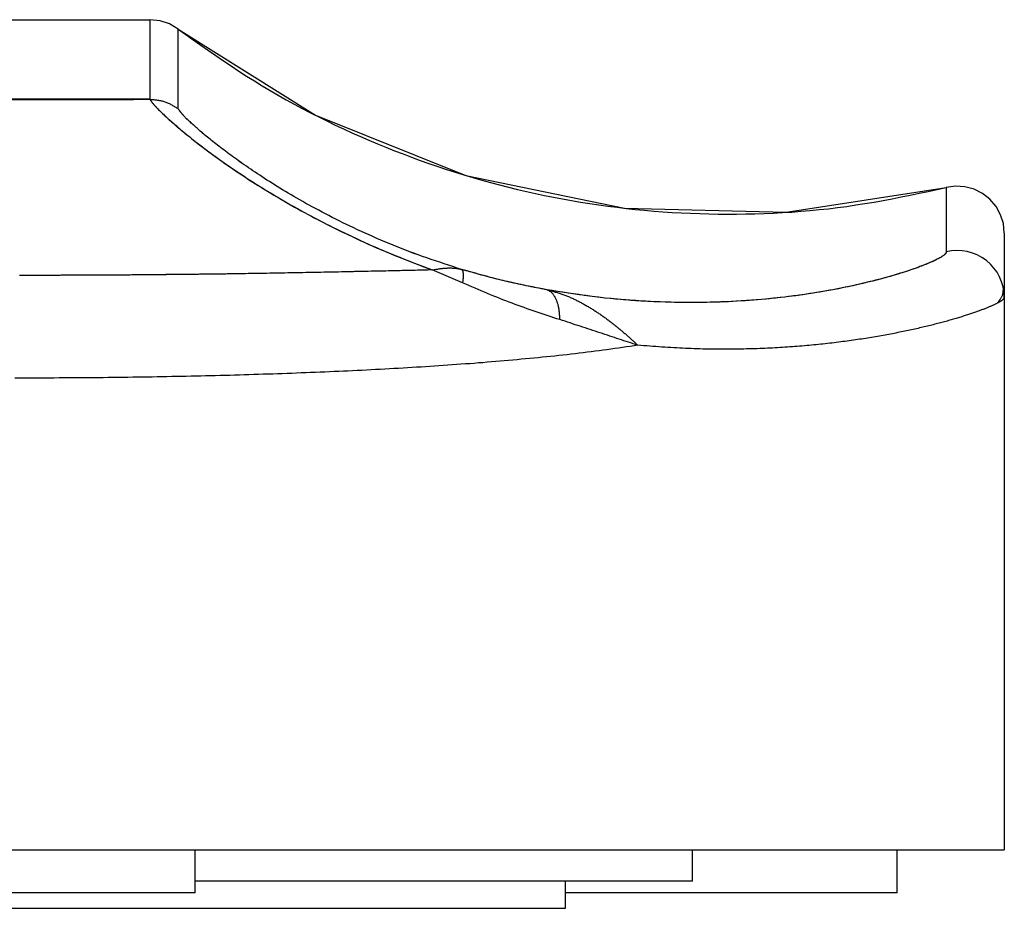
# Model space of a CAD drawing. Extents: x 684 to 3968, y 174 to 2887.
# Tile 3 of 4: x 709 to 735, y 885 to 908. Entities that reach past the tile are written whole.
import ezdxf

# ---------------------------------------------------------------- set-up
doc = ezdxf.new("R2010")
doc.units = 0
doc.layers.add('BODY', color=3, linetype='CONTINUOUS')

msp = doc.modelspace()

# ---------------------------------------------------------------- linework, layer by layer
at = {"layer": 'BODY', "linetype": 'CONTINUOUS'}
for p, q in [((705.915, 908.124), (712.597, 908.124)), ((712.597, 908.124), (712.597, 906.081)), ((713.322, 905.838), (713.322, 907.88)), ((712.597, 906.081), (705.915, 906.081)), ((733.019, 903.816), (733.019, 902.164)), ((734.506, 902.651), (734.506, 901)), ((720.613, 901.369), (719.831, 901.703)), ((734.506, 901), (734.506, 886.824)), ((684.006, 886.824), (734.506, 886.824)), ((713.756, 885.724), (713.756, 886.824)), ((726.506, 886.024), (726.506, 886.824)), ((731.756, 885.724), (731.756, 886.824)), ((726.506, 886.024), (713.756, 886.024)), ((723.256, 885.324), (723.256, 886.024)), ((713.756, 885.724), (704.756, 885.724)), ((731.756, 885.724), (723.256, 885.724)), ((695.256, 885.324), (723.256, 885.324))]:
    msp.add_line(p, q, dxfattribs=at)
for points in [[(713.322, 907.88), (713.1, 908.014), (712.855, 908.096), (712.597, 908.124)], [(713.322, 907.88), (716.841, 905.674), (720.696, 904.127), (724.763, 903.288), (728.914, 903.183), (733.019, 903.816)], [(713.322, 907.88), (713.515, 907.744), (713.708, 907.607), (713.902, 907.471), (714.095, 907.336), (714.29, 907.202), (714.485, 907.069), (714.681, 906.937), (714.878, 906.807), (715.076, 906.679), (715.276, 906.552), (715.476, 906.428), (715.679, 906.307), (715.883, 906.188), (716.088, 906.071), (716.295, 905.957), (716.503, 905.846), (716.713, 905.736), (716.924, 905.629), (717.136, 905.525), (717.349, 905.422), (717.563, 905.322), (717.778, 905.223), (717.994, 905.127), (718.211, 905.033), (718.428, 904.941), (718.647, 904.851), (718.866, 904.763), (719.087, 904.678), (719.308, 904.594), (719.529, 904.513), (719.752, 904.434), (719.975, 904.357), (720.2, 904.283), (720.425, 904.211), (720.65, 904.141), (720.877, 904.073), (721.104, 904.008), (721.332, 903.945), (721.56, 903.885), (721.789, 903.827), (722.019, 903.771), (722.249, 903.717), (722.48, 903.666), (722.711, 903.617), (722.942, 903.57), (723.174, 903.526), (723.407, 903.484), (723.64, 903.445), (723.873, 903.408), (724.107, 903.373), (724.341, 903.341), (724.575, 903.31), (724.81, 903.283), (725.044, 903.257), (725.28, 903.234), (725.515, 903.214), (725.75, 903.196), (725.986, 903.18), (726.222, 903.167), (726.458, 903.156), (726.694, 903.148), (726.93, 903.142), (727.166, 903.138), (727.402, 903.136), (727.639, 903.137), (727.875, 903.14), (728.111, 903.145), (728.348, 903.153), (728.584, 903.162), (728.82, 903.175), (729.056, 903.189), (729.292, 903.207), (729.527, 903.227), (729.762, 903.25), (729.997, 903.275), (730.232, 903.304), (730.466, 903.335), (730.699, 903.37), (730.932, 903.407), (731.165, 903.446), (731.397, 903.488), (731.63, 903.531), (731.861, 903.576), (732.093, 903.623), (732.325, 903.67), (732.556, 903.719), (732.787, 903.767), (733.019, 903.816)], [(713.322, 907.88), (713.515, 907.744), (713.708, 907.607), (713.902, 907.471), (714.095, 907.336), (714.29, 907.202), (714.485, 907.069), (714.681, 906.937), (714.878, 906.807), (715.076, 906.679), (715.276, 906.552), (715.476, 906.428), (715.679, 906.307), (715.883, 906.188), (716.088, 906.071), (716.295, 905.957), (716.503, 905.846), (716.713, 905.736), (716.924, 905.629), (717.136, 905.525), (717.349, 905.422), (717.563, 905.322), (717.778, 905.223), (717.994, 905.127), (718.211, 905.033), (718.428, 904.941), (718.647, 904.851), (718.866, 904.763), (719.087, 904.678), (719.308, 904.594), (719.529, 904.513), (719.752, 904.434), (719.975, 904.357), (720.2, 904.283), (720.425, 904.211), (720.65, 904.141), (720.877, 904.073), (721.104, 904.008), (721.332, 903.945), (721.56, 903.885), (721.789, 903.827), (722.019, 903.771), (722.249, 903.717), (722.48, 903.666), (722.711, 903.617), (722.942, 903.57), (723.174, 903.526), (723.407, 903.484), (723.64, 903.445), (723.873, 903.408), (724.107, 903.373), (724.341, 903.341), (724.575, 903.31), (724.81, 903.283), (725.044, 903.257), (725.28, 903.234), (725.515, 903.214), (725.75, 903.196), (725.986, 903.18), (726.222, 903.167), (726.458, 903.156), (726.694, 903.148), (726.93, 903.142), (727.166, 903.138), (727.402, 903.136), (727.639, 903.137), (727.875, 903.14), (728.111, 903.145), (728.348, 903.153), (728.584, 903.162), (728.82, 903.175), (729.056, 903.189), (729.292, 903.207), (729.527, 903.227), (729.762, 903.25), (729.997, 903.275), (730.232, 903.304), (730.466, 903.335), (730.699, 903.37), (730.932, 903.407), (731.165, 903.446), (731.397, 903.488), (731.63, 903.531), (731.861, 903.576), (732.093, 903.623), (732.325, 903.67), (732.556, 903.719), (732.787, 903.767), (733.019, 903.816)], [(709.047, 906.08), (709.256, 906.08), (709.465, 906.08), (709.674, 906.08), (709.883, 906.08), (710.091, 906.08), (710.3, 906.08), (710.509, 906.08), (710.718, 906.08), (710.927, 906.08), (711.135, 906.08), (711.344, 906.08), (711.553, 906.08), (711.762, 906.08), (711.971, 906.08), (712.179, 906.08), (712.388, 906.081), (712.597, 906.081)], [(712.597, 906.081), (712.603, 906.071), (712.61, 906.061), (712.617, 906.051), (712.623, 906.041), (712.631, 906.031), (712.638, 906.02), (712.646, 906.009), (712.655, 905.997), (712.664, 905.985), (712.674, 905.973), (712.685, 905.96), (712.697, 905.946), (712.709, 905.931), (712.723, 905.916), (712.738, 905.9), (712.753, 905.883), (712.77, 905.866), (712.787, 905.848), (712.806, 905.829), (712.825, 905.81), (712.845, 905.79), (712.866, 905.769), (712.888, 905.748), (712.911, 905.726), (712.935, 905.703), (712.959, 905.68), (712.984, 905.657), (713.01, 905.633), (713.037, 905.608), (713.064, 905.583), (713.093, 905.557), (713.122, 905.531), (713.152, 905.504), (713.183, 905.477), (713.215, 905.449), (713.248, 905.421), (713.282, 905.392), (713.316, 905.362), (713.352, 905.332), (713.388, 905.301), (713.426, 905.27), (713.464, 905.238), (713.503, 905.206), (713.543, 905.173), (713.584, 905.14), (713.626, 905.106), (713.67, 905.071), (713.714, 905.037), (713.759, 905.001), (713.805, 904.965), (713.852, 904.929), (713.9, 904.892), (713.949, 904.854), (713.999, 904.816), (714.05, 904.778), (714.102, 904.739), (714.156, 904.699), (714.21, 904.659), (714.265, 904.619), (714.322, 904.578), (714.38, 904.537), (714.438, 904.495), (714.498, 904.453), (714.559, 904.41), (714.621, 904.367), (714.685, 904.323), (714.749, 904.279), (714.815, 904.235), (714.881, 904.19), (714.949, 904.145), (715.018, 904.099), (715.089, 904.053), (715.16, 904.007), (715.233, 903.96), (715.307, 903.913), (715.382, 903.866), (715.458, 903.818), (715.535, 903.77), (715.614, 903.722), (715.694, 903.674), (715.775, 903.625), (715.858, 903.576), (715.942, 903.526), (716.026, 903.477), (716.113, 903.427), (716.2, 903.377), (716.289, 903.327), (716.379, 903.277), (716.47, 903.226), (716.562, 903.176), (716.656, 903.125), (716.751, 903.075), (716.847, 903.024), (716.945, 902.973), (717.043, 902.922), (717.143, 902.871), (717.244, 902.82), (717.346, 902.769), (717.449, 902.718), (717.553, 902.668), (717.659, 902.617), (717.765, 902.566), (717.873, 902.515), (717.981, 902.465), (718.091, 902.415), (718.202, 902.365), (718.313, 902.316), (718.426, 902.266), (718.539, 902.218), (718.654, 902.169), (718.769, 902.122), (718.885, 902.074), (719.002, 902.027), (719.119, 901.98), (719.237, 901.934), (719.356, 901.887), (719.474, 901.841), (719.593, 901.795), (719.712, 901.749), (719.831, 901.703)], [(712.597, 906.081), (712.603, 906.072), (712.608, 906.063), (712.614, 906.054), (712.62, 906.045), (712.626, 906.035), (712.633, 906.026), (712.64, 906.016), (712.648, 906.005), (712.656, 905.994), (712.665, 905.983), (712.675, 905.97), (712.686, 905.958), (712.698, 905.944), (712.71, 905.93), (712.724, 905.915), (712.738, 905.9), (712.753, 905.884), (712.768, 905.868), (712.785, 905.851), (712.802, 905.833), (712.82, 905.815), (712.839, 905.796), (712.858, 905.777), (712.878, 905.758), (712.899, 905.738), (712.92, 905.717), (712.942, 905.696), (712.965, 905.674), (712.989, 905.652), (713.013, 905.63), (713.038, 905.607), (713.064, 905.583), (713.09, 905.559), (713.118, 905.535), (713.146, 905.51), (713.175, 905.484), (713.205, 905.458), (713.235, 905.432), (713.266, 905.405), (713.298, 905.377), (713.331, 905.349), (713.365, 905.321), (713.4, 905.292), (713.435, 905.262), (713.471, 905.232), (713.508, 905.202), (713.546, 905.171), (713.584, 905.14), (713.624, 905.108), (713.664, 905.076), (713.705, 905.043), (713.747, 905.01), (713.79, 904.977), (713.834, 904.943), (713.879, 904.908), (713.924, 904.873), (713.971, 904.838), (714.018, 904.802), (714.066, 904.766), (714.115, 904.729), (714.166, 904.692), (714.217, 904.655), (714.269, 904.617), (714.322, 904.578), (714.376, 904.54), (714.431, 904.5), (714.487, 904.461), (714.544, 904.421), (714.601, 904.381), (714.66, 904.34), (714.72, 904.299), (714.781, 904.257), (714.843, 904.216), (714.906, 904.174), (714.97, 904.131), (715.035, 904.088), (715.101, 904.045), (715.169, 904.002), (715.237, 903.958), (715.306, 903.914), (715.376, 903.869), (715.448, 903.825), (715.52, 903.78), (715.594, 903.735), (715.669, 903.689), (715.744, 903.644), (715.821, 903.598), (715.899, 903.551), (715.978, 903.505), (716.058, 903.459), (716.14, 903.412), (716.222, 903.365), (716.305, 903.318), (716.39, 903.271), (716.475, 903.223), (716.562, 903.176), (716.65, 903.129), (716.739, 903.081), (716.829, 903.034), (716.92, 902.986), (717.012, 902.938), (717.105, 902.89), (717.199, 902.843), (717.295, 902.795), (717.391, 902.747), (717.488, 902.699), (717.586, 902.652), (717.685, 902.604), (717.785, 902.557), (717.886, 902.509), (717.988, 902.462), (718.091, 902.415), (718.195, 902.368), (718.299, 902.322), (718.405, 902.276), (718.511, 902.23), (718.618, 902.184), (718.726, 902.139), (718.834, 902.095), (718.943, 902.051), (719.053, 902.006), (719.163, 901.963), (719.274, 901.919), (719.385, 901.876), (719.496, 901.833), (719.608, 901.789), (719.72, 901.746), (719.831, 901.703)], [(712.597, 906.081), (712.622, 906.079), (712.646, 906.077), (712.671, 906.075), (712.695, 906.073), (712.719, 906.07), (712.744, 906.068), (712.768, 906.065), (712.792, 906.061), (712.816, 906.058), (712.84, 906.054), (712.863, 906.049), (712.887, 906.044), (712.91, 906.039), (712.933, 906.033), (712.956, 906.026), (712.979, 906.018), (713.001, 906.01), (713.024, 906.001), (713.046, 905.992), (713.068, 905.982), (713.089, 905.972), (713.111, 905.961), (713.132, 905.95), (713.154, 905.938), (713.175, 905.926), (713.196, 905.914), (713.217, 905.902), (713.238, 905.889), (713.259, 905.876), (713.28, 905.864), (713.301, 905.851), (713.322, 905.838)], [(720.589, 901.717), (720.477, 901.753), (720.365, 901.789), (720.253, 901.825), (720.142, 901.862), (720.03, 901.899), (719.919, 901.936), (719.808, 901.973), (719.697, 902.011), (719.587, 902.05), (719.477, 902.089), (719.368, 902.129), (719.26, 902.17), (719.152, 902.211), (719.045, 902.253), (718.938, 902.296), (718.833, 902.338), (718.728, 902.381), (718.623, 902.425), (718.52, 902.468), (718.418, 902.512), (718.316, 902.557), (718.216, 902.601), (718.116, 902.646), (718.018, 902.69), (717.921, 902.735), (717.824, 902.78), (717.729, 902.826), (717.635, 902.871), (717.542, 902.916), (717.45, 902.961), (717.36, 903.007), (717.27, 903.052), (717.182, 903.097), (717.095, 903.143), (717.009, 903.188), (716.924, 903.233), (716.841, 903.278), (716.758, 903.323), (716.677, 903.367), (716.597, 903.412), (716.518, 903.456), (716.44, 903.5), (716.364, 903.544), (716.288, 903.588), (716.214, 903.631), (716.141, 903.675), (716.069, 903.717), (715.999, 903.76), (715.929, 903.803), (715.861, 903.845), (715.793, 903.887), (715.727, 903.928), (715.662, 903.969), (715.598, 904.01), (715.535, 904.051), (715.473, 904.091), (715.413, 904.131), (715.353, 904.17), (715.294, 904.209), (715.237, 904.248), (715.18, 904.286), (715.124, 904.324), (715.07, 904.362), (715.016, 904.399), (714.964, 904.436), (714.912, 904.472), (714.861, 904.508), (714.812, 904.544), (714.763, 904.579), (714.715, 904.614), (714.668, 904.648), (714.622, 904.682), (714.577, 904.716), (714.533, 904.749), (714.49, 904.782), (714.448, 904.814), (714.406, 904.846), (714.366, 904.877), (714.326, 904.908), (714.287, 904.938), (714.249, 904.968), (714.212, 904.997), (714.176, 905.026), (714.141, 905.055), (714.106, 905.083), (714.073, 905.111), (714.04, 905.138), (714.008, 905.164), (713.976, 905.19), (713.946, 905.216), (713.916, 905.242), (713.887, 905.266), (713.858, 905.291), (713.831, 905.315), (713.804, 905.338), (713.778, 905.361), (713.752, 905.384), (713.727, 905.406), (713.703, 905.428), (713.68, 905.449), (713.657, 905.47), (713.635, 905.491), (713.614, 905.51), (713.594, 905.53), (713.574, 905.548), (713.555, 905.567), (713.537, 905.584), (713.52, 905.601), (713.504, 905.618), (713.488, 905.634), (713.474, 905.649), (713.46, 905.664), (713.447, 905.677), (713.435, 905.691), (713.424, 905.704), (713.413, 905.716), (713.403, 905.728), (713.394, 905.739), (713.385, 905.75), (713.377, 905.761), (713.369, 905.771), (713.362, 905.781), (713.355, 905.791), (713.348, 905.8), (713.341, 905.81), (713.335, 905.819), (713.328, 905.828), (713.322, 905.838)], [(720.589, 901.717), (720.477, 901.753), (720.365, 901.789), (720.253, 901.826), (720.142, 901.862), (720.03, 901.899), (719.919, 901.936), (719.808, 901.974), (719.697, 902.012), (719.587, 902.05), (719.477, 902.09), (719.368, 902.13), (719.26, 902.17), (719.152, 902.211), (719.045, 902.253), (718.938, 902.296), (718.832, 902.338), (718.727, 902.381), (718.623, 902.425), (718.52, 902.469), (718.418, 902.512), (718.316, 902.557), (718.216, 902.601), (718.116, 902.646), (718.018, 902.69), (717.921, 902.735), (717.824, 902.78), (717.729, 902.826), (717.635, 902.871), (717.542, 902.916), (717.45, 902.961), (717.36, 903.007), (717.27, 903.052), (717.182, 903.097), (717.095, 903.143), (717.009, 903.188), (716.924, 903.233), (716.84, 903.278), (716.758, 903.323), (716.677, 903.367), (716.597, 903.412), (716.518, 903.456), (716.44, 903.5), (716.364, 903.544), (716.289, 903.588), (716.214, 903.631), (716.142, 903.674), (716.07, 903.717), (715.999, 903.76), (715.929, 903.802), (715.861, 903.844), (715.794, 903.886), (715.727, 903.928), (715.662, 903.969), (715.598, 904.01), (715.535, 904.051), (715.473, 904.091), (715.413, 904.131), (715.353, 904.17), (715.294, 904.209), (715.236, 904.248), (715.18, 904.286), (715.124, 904.324), (715.07, 904.362), (715.016, 904.399), (714.964, 904.436), (714.912, 904.473), (714.861, 904.509), (714.812, 904.544), (714.763, 904.579), (714.715, 904.614), (714.668, 904.648), (714.623, 904.682), (714.578, 904.716), (714.533, 904.749), (714.49, 904.781), (714.448, 904.814), (714.406, 904.845), (714.366, 904.877), (714.326, 904.908), (714.287, 904.938), (714.249, 904.968), (714.212, 904.997), (714.176, 905.026), (714.141, 905.055), (714.106, 905.083), (714.072, 905.111), (714.039, 905.138), (714.007, 905.165), (713.976, 905.191), (713.945, 905.217), (713.916, 905.242), (713.887, 905.267), (713.858, 905.291), (713.831, 905.315), (713.804, 905.338), (713.778, 905.361), (713.753, 905.384), (713.728, 905.406), (713.704, 905.428), (713.681, 905.449), (713.658, 905.47), (713.636, 905.49), (713.615, 905.51), (713.595, 905.529), (713.575, 905.548), (713.556, 905.566), (713.538, 905.584), (713.52, 905.601), (713.504, 905.618), (713.488, 905.634), (713.473, 905.649), (713.459, 905.664), (713.446, 905.679), (713.433, 905.692), (713.422, 905.705), (713.411, 905.718), (713.401, 905.73), (713.392, 905.741), (713.383, 905.752), (713.375, 905.762), (713.367, 905.773), (713.36, 905.783), (713.353, 905.792), (713.346, 905.801), (713.34, 905.811), (713.334, 905.82), (713.328, 905.829), (713.322, 905.838)], [(720.589, 901.717), (720.477, 901.753), (720.365, 901.789), (720.253, 901.826), (720.142, 901.862), (720.03, 901.899), (719.919, 901.936), (719.808, 901.974), (719.697, 902.012), (719.587, 902.05), (719.477, 902.09), (719.368, 902.13), (719.26, 902.17), (719.152, 902.211), (719.045, 902.253), (718.938, 902.296), (718.832, 902.338), (718.727, 902.381), (718.623, 902.425), (718.52, 902.469), (718.418, 902.512), (718.316, 902.557), (718.216, 902.601), (718.116, 902.646), (718.018, 902.69), (717.921, 902.735), (717.824, 902.78), (717.729, 902.826), (717.635, 902.871), (717.542, 902.916), (717.45, 902.961), (717.36, 903.007), (717.27, 903.052), (717.182, 903.097), (717.095, 903.143), (717.009, 903.188), (716.924, 903.233), (716.84, 903.278), (716.758, 903.323), (716.677, 903.367), (716.597, 903.412), (716.518, 903.456), (716.44, 903.5), (716.364, 903.544), (716.289, 903.588), (716.214, 903.631), (716.142, 903.674), (716.07, 903.717), (715.999, 903.76), (715.929, 903.802), (715.861, 903.844), (715.794, 903.886), (715.727, 903.928), (715.662, 903.969), (715.598, 904.01), (715.535, 904.051), (715.473, 904.091), (715.413, 904.131), (715.353, 904.17), (715.294, 904.209), (715.236, 904.248), (715.18, 904.286), (715.124, 904.324), (715.07, 904.362), (715.016, 904.399), (714.964, 904.436), (714.912, 904.473), (714.861, 904.509), (714.812, 904.544), (714.763, 904.579), (714.715, 904.614), (714.668, 904.648), (714.623, 904.682), (714.578, 904.716), (714.533, 904.749), (714.49, 904.781), (714.448, 904.814), (714.406, 904.845), (714.366, 904.877), (714.326, 904.908), (714.287, 904.938), (714.249, 904.968), (714.212, 904.997), (714.176, 905.026), (714.141, 905.055), (714.106, 905.083), (714.072, 905.111), (714.039, 905.138), (714.007, 905.165), (713.976, 905.191), (713.945, 905.217), (713.916, 905.242), (713.887, 905.267), (713.858, 905.291), (713.831, 905.315), (713.804, 905.338), (713.778, 905.361), (713.753, 905.384), (713.728, 905.406), (713.704, 905.428), (713.681, 905.449), (713.658, 905.47), (713.636, 905.49), (713.615, 905.51), (713.595, 905.529), (713.575, 905.548), (713.556, 905.566), (713.538, 905.584), (713.52, 905.601), (713.504, 905.618), (713.488, 905.634), (713.473, 905.649), (713.459, 905.664), (713.446, 905.679), (713.433, 905.692), (713.422, 905.705), (713.411, 905.718), (713.401, 905.73), (713.392, 905.741), (713.383, 905.752), (713.375, 905.762), (713.367, 905.773), (713.36, 905.783), (713.353, 905.792), (713.346, 905.801), (713.34, 905.811), (713.334, 905.82), (713.328, 905.829), (713.322, 905.838)], [(734.506, 902.651), (734.482, 902.891), (734.41, 903.121), (734.294, 903.333), (734.137, 903.517), (733.947, 903.666), (733.732, 903.773), (733.498, 903.836), (733.258, 903.85), (733.019, 903.816)], [(733.019, 902.164), (733.014, 902.155), (733.009, 902.145), (733.003, 902.136), (732.997, 902.127), (732.99, 902.117), (732.981, 902.107), (732.972, 902.097), (732.96, 902.086), (732.948, 902.075), (732.933, 902.064), (732.915, 902.052), (732.896, 902.039), (732.875, 902.026), (732.852, 902.013), (732.826, 901.999), (732.799, 901.985), (732.77, 901.97), (732.74, 901.955), (732.707, 901.94), (732.673, 901.924), (732.637, 901.908), (732.6, 901.892), (732.561, 901.875), (732.521, 901.858), (732.479, 901.841), (732.435, 901.824), (732.39, 901.806), (732.342, 901.788), (732.294, 901.77), (732.243, 901.752), (732.191, 901.733), (732.137, 901.715), (732.081, 901.696), (732.024, 901.676), (731.965, 901.657), (731.905, 901.638), (731.842, 901.618), (731.778, 901.598), (731.713, 901.578), (731.645, 901.558), (731.576, 901.538), (731.506, 901.518), (731.434, 901.498), (731.36, 901.478), (731.284, 901.458), (731.207, 901.438), (731.128, 901.418), (731.048, 901.398), (730.966, 901.378), (730.882, 901.358), (730.797, 901.338), (730.71, 901.318), (730.622, 901.299), (730.531, 901.279), (730.44, 901.26), (730.346, 901.241), (730.251, 901.222), (730.155, 901.204), (730.057, 901.185), (729.957, 901.167), (729.856, 901.15), (729.753, 901.132), (729.649, 901.115), (729.543, 901.099), (729.435, 901.082), (729.326, 901.066), (729.216, 901.051), (729.104, 901.036), (728.99, 901.021), (728.875, 901.007), (728.758, 900.994), (728.64, 900.981), (728.52, 900.968), (728.398, 900.957), (728.276, 900.945), (728.151, 900.935), (728.025, 900.925), (727.898, 900.916), (727.769, 900.907), (727.639, 900.899), (727.507, 900.892), (727.374, 900.886), (727.24, 900.881), (727.104, 900.876), (726.966, 900.873), (726.827, 900.87), (726.687, 900.868), (726.546, 900.867), (726.402, 900.867), (726.258, 900.868), (726.112, 900.871), (725.965, 900.874), (725.817, 900.878), (725.667, 900.883), (725.516, 900.889), (725.364, 900.897), (725.211, 900.905), (725.056, 900.915), (724.901, 900.926), (724.744, 900.938), (724.586, 900.951), (724.426, 900.967), (724.265, 900.983), (724.103, 901.002), (723.939, 901.022), (723.775, 901.044), (723.609, 901.067), (723.443, 901.091), (723.275, 901.116), (723.108, 901.142), (722.94, 901.169), (722.772, 901.195)], [(733.019, 902.164), (733.017, 902.157), (733.015, 902.15), (733.012, 902.143), (733.009, 902.135), (733.004, 902.128), (732.998, 902.12), (732.99, 902.111), (732.982, 902.103), (732.971, 902.094), (732.96, 902.084), (732.948, 902.075), (732.934, 902.065), (732.92, 902.055), (732.904, 902.045), (732.887, 902.034), (732.869, 902.023), (732.849, 902.012), (732.829, 902.001), (732.807, 901.989), (732.784, 901.978), (732.76, 901.965), (732.735, 901.953), (732.709, 901.941), (732.681, 901.928), (732.653, 901.915), (732.623, 901.902), (732.592, 901.888), (732.56, 901.874), (732.527, 901.861), (732.492, 901.847), (732.457, 901.832), (732.42, 901.818), (732.382, 901.803), (732.343, 901.789), (732.303, 901.774), (732.262, 901.759), (732.219, 901.743), (732.176, 901.728), (732.131, 901.712), (732.085, 901.697), (732.038, 901.681), (731.99, 901.665), (731.941, 901.649), (731.89, 901.633), (731.839, 901.617), (731.786, 901.601), (731.732, 901.584), (731.678, 901.568), (731.622, 901.551), (731.564, 901.535), (731.506, 901.518), (731.447, 901.502), (731.386, 901.485), (731.325, 901.469), (731.262, 901.452), (731.198, 901.436), (731.133, 901.419), (731.067, 901.403), (731, 901.386), (730.932, 901.37), (730.863, 901.353), (730.792, 901.337), (730.721, 901.321), (730.648, 901.305), (730.574, 901.289), (730.5, 901.273), (730.424, 901.257), (730.347, 901.241), (730.269, 901.226), (730.19, 901.21), (730.109, 901.195), (730.028, 901.18), (729.946, 901.165), (729.862, 901.151), (729.778, 901.136), (729.692, 901.122), (729.606, 901.108), (729.518, 901.095), (729.429, 901.081), (729.34, 901.068), (729.249, 901.055), (729.157, 901.043), (729.064, 901.031), (728.97, 901.019), (728.875, 901.007), (728.779, 900.996), (728.682, 900.985), (728.584, 900.975), (728.485, 900.965), (728.384, 900.955), (728.283, 900.946), (728.181, 900.937), (728.078, 900.929), (727.974, 900.921), (727.868, 900.914), (727.762, 900.907), (727.655, 900.9), (727.547, 900.894), (727.437, 900.889), (727.327, 900.884), (727.216, 900.88), (727.104, 900.876), (726.991, 900.873), (726.877, 900.871), (726.762, 900.869), (726.646, 900.868), (726.529, 900.867), (726.411, 900.868), (726.292, 900.868), (726.173, 900.87), (726.052, 900.872), (725.931, 900.875), (725.808, 900.878), (725.685, 900.882), (725.561, 900.887), (725.437, 900.893), (725.311, 900.899), (725.184, 900.906), (725.057, 900.914), (724.929, 900.923), (724.8, 900.933), (724.67, 900.944), (724.539, 900.956), (724.407, 900.969), (724.274, 900.983), (724.141, 900.998), (724.006, 901.015), (723.871, 901.032), (723.735, 901.051), (723.599, 901.07), (723.462, 901.09), (723.324, 901.11), (723.186, 901.131), (723.048, 901.152), (722.91, 901.174), (722.772, 901.195)], [(733.019, 902.164), (733.017, 902.157), (733.015, 902.15), (733.012, 902.143), (733.009, 902.135), (733.004, 902.128), (732.998, 902.12), (732.99, 902.111), (732.982, 902.103), (732.971, 902.094), (732.96, 902.084), (732.948, 902.075), (732.934, 902.065), (732.92, 902.055), (732.904, 902.045), (732.887, 902.034), (732.869, 902.023), (732.849, 902.012), (732.829, 902.001), (732.807, 901.989), (732.784, 901.978), (732.76, 901.965), (732.735, 901.953), (732.709, 901.941), (732.681, 901.928), (732.653, 901.915), (732.623, 901.902), (732.592, 901.888), (732.56, 901.874), (732.527, 901.861), (732.492, 901.847), (732.457, 901.832), (732.42, 901.818), (732.382, 901.803), (732.343, 901.789), (732.303, 901.774), (732.262, 901.759), (732.219, 901.743), (732.176, 901.728), (732.131, 901.712), (732.085, 901.697), (732.038, 901.681), (731.99, 901.665), (731.941, 901.649), (731.89, 901.633), (731.839, 901.617), (731.786, 901.601), (731.732, 901.584), (731.678, 901.568), (731.622, 901.551), (731.564, 901.535), (731.506, 901.518), (731.447, 901.502), (731.386, 901.485), (731.325, 901.469), (731.262, 901.452), (731.198, 901.436), (731.133, 901.419), (731.067, 901.403), (731, 901.386), (730.932, 901.37), (730.863, 901.353), (730.792, 901.337), (730.721, 901.321), (730.648, 901.305), (730.574, 901.289), (730.5, 901.273), (730.424, 901.257), (730.347, 901.241), (730.269, 901.226), (730.19, 901.21), (730.109, 901.195), (730.028, 901.18), (729.946, 901.165), (729.862, 901.151), (729.778, 901.136), (729.692, 901.122), (729.606, 901.108), (729.518, 901.095), (729.429, 901.081), (729.34, 901.068), (729.249, 901.055), (729.157, 901.043), (729.064, 901.031), (728.97, 901.019), (728.875, 901.007), (728.779, 900.996), (728.682, 900.985), (728.584, 900.975), (728.485, 900.965), (728.384, 900.955), (728.283, 900.946), (728.181, 900.937), (728.078, 900.929), (727.974, 900.921), (727.868, 900.914), (727.762, 900.907), (727.655, 900.9), (727.547, 900.894), (727.437, 900.889), (727.327, 900.884), (727.216, 900.88), (727.104, 900.876), (726.991, 900.873), (726.877, 900.871), (726.762, 900.869), (726.646, 900.868), (726.529, 900.867), (726.411, 900.868), (726.292, 900.868), (726.173, 900.87), (726.052, 900.872), (725.931, 900.875), (725.808, 900.878), (725.685, 900.882), (725.561, 900.887), (725.437, 900.893), (725.311, 900.899), (725.184, 900.906), (725.057, 900.914), (724.929, 900.923), (724.8, 900.933), (724.67, 900.944), (724.539, 900.956), (724.407, 900.969), (724.274, 900.983), (724.141, 900.998), (724.006, 901.015), (723.871, 901.032), (723.735, 901.051), (723.599, 901.07), (723.462, 901.09), (723.324, 901.11), (723.186, 901.131), (723.048, 901.152), (722.91, 901.174), (722.772, 901.195)], [(719.831, 901.703), (719.722, 901.701), (719.613, 901.698), (719.504, 901.696), (719.395, 901.693), (719.285, 901.691), (719.175, 901.688), (719.065, 901.686), (718.955, 901.683), (718.845, 901.681), (718.734, 901.678), (718.624, 901.676), (718.513, 901.673), (718.402, 901.671), (718.29, 901.668), (718.179, 901.666), (718.068, 901.663), (717.956, 901.661), (717.844, 901.659), (717.732, 901.656), (717.62, 901.654), (717.508, 901.652), (717.395, 901.649), (717.282, 901.647), (717.17, 901.645), (717.057, 901.642), (716.944, 901.64), (716.83, 901.638), (716.717, 901.636), (716.604, 901.634), (716.49, 901.632), (716.376, 901.629), (716.262, 901.627), (716.148, 901.625), (716.034, 901.623), (715.92, 901.621), (715.805, 901.619), (715.691, 901.617), (715.576, 901.615), (715.461, 901.613), (715.346, 901.612), (715.231, 901.61), (715.116, 901.608), (715.001, 901.606), (714.885, 901.604), (714.77, 901.603), (714.654, 901.601), (714.539, 901.599), (714.423, 901.598), (714.307, 901.596), (714.191, 901.595), (714.075, 901.593), (713.958, 901.592), (713.842, 901.59), (713.725, 901.589), (713.609, 901.588), (713.492, 901.586), (713.376, 901.585), (713.259, 901.584), (713.142, 901.583), (713.025, 901.581), (712.908, 901.58), (712.791, 901.579), (712.674, 901.578), (712.556, 901.577), (712.439, 901.576), (712.322, 901.575), (712.204, 901.574), (712.087, 901.573), (711.969, 901.573), (711.852, 901.572), (711.734, 901.571), (711.616, 901.57), (711.498, 901.57), (711.381, 901.569), (711.263, 901.568), (711.145, 901.568), (711.027, 901.567), (710.909, 901.567), (710.791, 901.566), (710.673, 901.566), (710.555, 901.565), (710.437, 901.565), (710.319, 901.565), (710.201, 901.564), (710.082, 901.564), (709.964, 901.564), (709.846, 901.564), (709.728, 901.563), (709.61, 901.563), (709.492, 901.563), (709.373, 901.563), (709.255, 901.563)], [(719.831, 901.703), (719.758, 901.702), (719.684, 901.7), (719.61, 901.698), (719.536, 901.696), (719.462, 901.695), (719.388, 901.693), (719.314, 901.691), (719.24, 901.69), (719.166, 901.688), (719.091, 901.686), (719.017, 901.684), (718.942, 901.683), (718.868, 901.681), (718.793, 901.679), (718.718, 901.678), (718.643, 901.676), (718.568, 901.674), (718.493, 901.673), (718.418, 901.671), (718.343, 901.669), (718.268, 901.668), (718.192, 901.666), (718.117, 901.664), (718.041, 901.663), (717.966, 901.661), (717.89, 901.66), (717.814, 901.658), (717.739, 901.656), (717.663, 901.655), (717.587, 901.653), (717.511, 901.652), (717.435, 901.65), (717.359, 901.648), (717.282, 901.647), (717.206, 901.645), (717.13, 901.644), (717.053, 901.642), (716.977, 901.641), (716.9, 901.639), (716.824, 901.638), (716.747, 901.636), (716.67, 901.635), (716.593, 901.634), (716.516, 901.632), (716.44, 901.631), (716.363, 901.629), (716.285, 901.628), (716.208, 901.626), (716.131, 901.625), (716.054, 901.624), (715.977, 901.622), (715.899, 901.621), (715.822, 901.62), (715.744, 901.618), (715.667, 901.617), (715.589, 901.616), (715.511, 901.615), (715.434, 901.613), (715.356, 901.612), (715.278, 901.611), (715.2, 901.61), (715.122, 901.608), (715.044, 901.607), (714.966, 901.606), (714.888, 901.605), (714.81, 901.604), (714.732, 901.603), (714.654, 901.602), (714.575, 901.6), (714.497, 901.599), (714.419, 901.598), (714.34, 901.597), (714.262, 901.596), (714.183, 901.595), (714.105, 901.594), (714.026, 901.593), (713.947, 901.592), (713.869, 901.591), (713.79, 901.59), (713.711, 901.589), (713.632, 901.588), (713.554, 901.587), (713.475, 901.587), (713.396, 901.586), (713.317, 901.585), (713.238, 901.584), (713.159, 901.583), (713.08, 901.582), (713.001, 901.582), (712.921, 901.581), (712.842, 901.58), (712.763, 901.579), (712.684, 901.579), (712.604, 901.578), (712.525, 901.577), (712.446, 901.576), (712.366, 901.576), (712.287, 901.575), (712.208, 901.574), (712.128, 901.574), (712.049, 901.573), (711.969, 901.573), (711.89, 901.572), (711.81, 901.572), (711.73, 901.571), (711.651, 901.571), (711.571, 901.57), (711.491, 901.57), (711.412, 901.569), (711.332, 901.569), (711.252, 901.568), (711.173, 901.568), (711.093, 901.567), (711.013, 901.567), (710.933, 901.567), (710.854, 901.566), (710.774, 901.566), (710.694, 901.566), (710.614, 901.565), (710.534, 901.565), (710.454, 901.565), (710.375, 901.565), (710.295, 901.564), (710.215, 901.564), (710.135, 901.564), (710.055, 901.564), (709.975, 901.564), (709.895, 901.564), (709.815, 901.563), (709.735, 901.563), (709.655, 901.563), (709.576, 901.563), (709.496, 901.563), (709.416, 901.563), (709.336, 901.563), (709.256, 901.563)], [(719.831, 901.703), (719.852, 901.707), (719.873, 901.71), (719.894, 901.714), (719.915, 901.717), (719.936, 901.721), (719.957, 901.724), (719.977, 901.727), (719.998, 901.73), (720.019, 901.733), (720.039, 901.736), (720.059, 901.739), (720.08, 901.741), (720.1, 901.744), (720.12, 901.746), (720.14, 901.748), (720.16, 901.75), (720.18, 901.751), (720.199, 901.752), (720.219, 901.753), (720.238, 901.754), (720.257, 901.755), (720.276, 901.755), (720.294, 901.755), (720.313, 901.755), (720.331, 901.754), (720.35, 901.753), (720.368, 901.752), (720.386, 901.751), (720.403, 901.749), (720.421, 901.748), (720.438, 901.746), (720.456, 901.743), (720.473, 901.74), (720.49, 901.738), (720.506, 901.734), (720.523, 901.731), (720.54, 901.728), (720.556, 901.724), (720.573, 901.721), (720.589, 901.717)], [(722.772, 901.195), (722.706, 901.208), (722.64, 901.221), (722.575, 901.233), (722.509, 901.246), (722.443, 901.259), (722.377, 901.273), (722.311, 901.286), (722.245, 901.299), (722.179, 901.313), (722.113, 901.327), (722.046, 901.341), (721.979, 901.356), (721.912, 901.37), (721.845, 901.386), (721.777, 901.401), (721.709, 901.417), (721.641, 901.433), (721.572, 901.45), (721.503, 901.467), (721.434, 901.485), (721.365, 901.503), (721.295, 901.521), (721.225, 901.54), (721.155, 901.559), (721.085, 901.578), (721.014, 901.598), (720.944, 901.617), (720.873, 901.637), (720.802, 901.657), (720.731, 901.677), (720.66, 901.697), (720.589, 901.717)], [(720.589, 901.717), (720.592, 901.715), (720.594, 901.712), (720.596, 901.71), (720.598, 901.707), (720.601, 901.705), (720.603, 901.702), (720.605, 901.699), (720.607, 901.696), (720.609, 901.693), (720.611, 901.689), (720.613, 901.685), (720.614, 901.681), (720.616, 901.677), (720.617, 901.672), (720.619, 901.667), (720.62, 901.662), (720.621, 901.656), (720.622, 901.65), (720.623, 901.644), (720.624, 901.638), (720.625, 901.631), (720.626, 901.624), (720.626, 901.617), (720.627, 901.609), (720.627, 901.602), (720.628, 901.594), (720.628, 901.586), (720.628, 901.578), (720.628, 901.57), (720.628, 901.561), (720.628, 901.552), (720.628, 901.543), (720.628, 901.534), (720.627, 901.524), (720.627, 901.514), (720.626, 901.504), (720.626, 901.494), (720.625, 901.483), (720.624, 901.473), (720.623, 901.462), (720.622, 901.45), (720.621, 901.439), (720.62, 901.428), (720.619, 901.416), (720.617, 901.405), (720.616, 901.393), (720.615, 901.381), (720.613, 901.369)], [(722.772, 901.195), (722.719, 901.205), (722.667, 901.215), (722.614, 901.226), (722.562, 901.236), (722.51, 901.246), (722.457, 901.256), (722.405, 901.267), (722.352, 901.277), (722.299, 901.288), (722.246, 901.299), (722.193, 901.31), (722.14, 901.321), (722.087, 901.332), (722.034, 901.343), (721.98, 901.355), (721.926, 901.367), (721.872, 901.379), (721.818, 901.391), (721.764, 901.404), (721.709, 901.416), (721.655, 901.429), (721.6, 901.443), (721.545, 901.456), (721.49, 901.47), (721.435, 901.484), (721.379, 901.498), (721.324, 901.512), (721.268, 901.527), (721.212, 901.542), (721.156, 901.557), (721.099, 901.572), (721.043, 901.588), (720.987, 901.603), (720.93, 901.619), (720.873, 901.635), (720.817, 901.652), (720.76, 901.668), (720.703, 901.684), (720.646, 901.7), (720.589, 901.717)], [(722.772, 901.195), (722.719, 901.205), (722.667, 901.215), (722.614, 901.226), (722.562, 901.236), (722.51, 901.246), (722.457, 901.256), (722.405, 901.267), (722.352, 901.277), (722.299, 901.288), (722.246, 901.299), (722.193, 901.31), (722.14, 901.321), (722.087, 901.332), (722.034, 901.343), (721.98, 901.355), (721.926, 901.367), (721.872, 901.379), (721.818, 901.391), (721.764, 901.404), (721.709, 901.416), (721.655, 901.429), (721.6, 901.443), (721.545, 901.456), (721.49, 901.47), (721.435, 901.484), (721.379, 901.498), (721.324, 901.512), (721.268, 901.527), (721.212, 901.542), (721.156, 901.557), (721.099, 901.572), (721.043, 901.588), (720.987, 901.603), (720.93, 901.619), (720.873, 901.635), (720.817, 901.652), (720.76, 901.668), (720.703, 901.684), (720.646, 901.7), (720.589, 901.717)], [(723.11, 900.428), (723.034, 900.453), (722.958, 900.478), (722.882, 900.503), (722.806, 900.528), (722.73, 900.553), (722.653, 900.578), (722.577, 900.604), (722.501, 900.63), (722.424, 900.656), (722.347, 900.683), (722.271, 900.709), (722.194, 900.736), (722.116, 900.764), (722.039, 900.792), (721.961, 900.82), (721.884, 900.849), (721.806, 900.879), (721.727, 900.909), (721.649, 900.94), (721.57, 900.971), (721.491, 901.002), (721.412, 901.034), (721.332, 901.067), (721.253, 901.099), (721.173, 901.132), (721.094, 901.166), (721.014, 901.199), (720.934, 901.233), (720.854, 901.267), (720.774, 901.301), (720.694, 901.335), (720.613, 901.369)], [(723.11, 900.428), (723.109, 900.452), (723.107, 900.477), (723.106, 900.501), (723.104, 900.525), (723.103, 900.549), (723.101, 900.573), (723.099, 900.597), (723.097, 900.62), (723.094, 900.643), (723.091, 900.666), (723.088, 900.689), (723.085, 900.711), (723.081, 900.732), (723.077, 900.754), (723.072, 900.775), (723.067, 900.795), (723.061, 900.815), (723.056, 900.835), (723.05, 900.854), (723.043, 900.873), (723.037, 900.892), (723.03, 900.91), (723.023, 900.928), (723.015, 900.945), (723.008, 900.962), (723, 900.978), (722.992, 900.994), (722.984, 901.009), (722.975, 901.024), (722.966, 901.038), (722.957, 901.052), (722.948, 901.065), (722.938, 901.078), (722.928, 901.089), (722.918, 901.101), (722.908, 901.111), (722.898, 901.121), (722.887, 901.13), (722.876, 901.138), (722.865, 901.146), (722.854, 901.153), (722.842, 901.16), (722.831, 901.166), (722.819, 901.173), (722.807, 901.178), (722.795, 901.184), (722.783, 901.19), (722.772, 901.195)], [(722.772, 901.195), (722.796, 901.189), (722.821, 901.182), (722.845, 901.176), (722.87, 901.169), (722.894, 901.163), (722.919, 901.156), (722.943, 901.15), (722.968, 901.143), (722.992, 901.136), (723.017, 901.129), (723.041, 901.122), (723.065, 901.114), (723.09, 901.107), (723.114, 901.099), (723.138, 901.091), (723.162, 901.083), (723.186, 901.075), (723.21, 901.066), (723.234, 901.057), (723.258, 901.048), (723.282, 901.039), (723.305, 901.029), (723.329, 901.02), (723.353, 901.01), (723.376, 900.999), (723.4, 900.989), (723.423, 900.979), (723.446, 900.968), (723.47, 900.957), (723.493, 900.946), (723.516, 900.935), (723.539, 900.923), (723.562, 900.912), (723.585, 900.9), (723.608, 900.888), (723.63, 900.876), (723.653, 900.864), (723.676, 900.852), (723.698, 900.84), (723.721, 900.828), (723.743, 900.815), (723.765, 900.803), (723.787, 900.79), (723.809, 900.777), (723.831, 900.764), (723.853, 900.751), (723.875, 900.738), (723.897, 900.725), (723.919, 900.711), (723.94, 900.698), (723.962, 900.684), (723.984, 900.671), (724.005, 900.657), (724.026, 900.643), (724.047, 900.629), (724.069, 900.615), (724.09, 900.601), (724.111, 900.587), (724.131, 900.573), (724.152, 900.559), (724.173, 900.544), (724.194, 900.53), (724.214, 900.515), (724.235, 900.501), (724.255, 900.486), (724.275, 900.471), (724.295, 900.457), (724.315, 900.442), (724.335, 900.427), (724.355, 900.412), (724.375, 900.397), (724.395, 900.382), (724.415, 900.367), (724.434, 900.352), (724.454, 900.337), (724.473, 900.322), (724.492, 900.307), (724.511, 900.291), (724.531, 900.276), (724.55, 900.261), (724.568, 900.245), (724.587, 900.23), (724.606, 900.215), (724.625, 900.199), (724.643, 900.184), (724.662, 900.169), (724.68, 900.153), (724.698, 900.138), (724.717, 900.122), (724.735, 900.107), (724.753, 900.091), (724.771, 900.076), (724.788, 900.06), (724.806, 900.045), (724.824, 900.029), (724.841, 900.014), (724.859, 899.998), (724.876, 899.983), (724.893, 899.967), (724.91, 899.951), (724.927, 899.936), (724.944, 899.92), (724.961, 899.905), (724.978, 899.89), (724.995, 899.874), (725.012, 899.859), (725.028, 899.844), (725.045, 899.829), (725.061, 899.814), (725.078, 899.799), (725.094, 899.785), (725.111, 899.77)], [(734.342, 900.862), (734.351, 900.874), (734.361, 900.887), (734.37, 900.9), (734.379, 900.913), (734.387, 900.926), (734.396, 900.938), (734.404, 900.951), (734.412, 900.964), (734.42, 900.976), (734.427, 900.989), (734.434, 901.001), (734.441, 901.013), (734.447, 901.025), (734.452, 901.037), (734.457, 901.049), (734.461, 901.061), (734.465, 901.073), (734.468, 901.084), (734.471, 901.096), (734.474, 901.107), (734.476, 901.119), (734.477, 901.13), (734.479, 901.141), (734.48, 901.152), (734.481, 901.163), (734.481, 901.175), (734.482, 901.186), (734.482, 901.197), (734.482, 901.207), (734.482, 901.218), (734.482, 901.229), (734.482, 901.24)], [(734.506, 901), (734.504, 900.996), (734.503, 900.991), (734.501, 900.987), (734.499, 900.983), (734.497, 900.979), (734.495, 900.975), (734.492, 900.971), (734.489, 900.967), (734.486, 900.962), (734.483, 900.958), (734.48, 900.953), (734.476, 900.949), (734.471, 900.944), (734.466, 900.939), (734.461, 900.934), (734.455, 900.93), (734.449, 900.924), (734.442, 900.919), (734.435, 900.914), (734.427, 900.909), (734.419, 900.903), (734.41, 900.897), (734.401, 900.892), (734.392, 900.886), (734.382, 900.88), (734.371, 900.874), (734.361, 900.868), (734.349, 900.862), (734.338, 900.856), (734.326, 900.849), (734.314, 900.843), (734.301, 900.836), (734.288, 900.83), (734.274, 900.823), (734.261, 900.817), (734.246, 900.81), (734.232, 900.803), (734.217, 900.796), (734.202, 900.789), (734.186, 900.782), (734.17, 900.775), (734.153, 900.768), (734.136, 900.761), (734.119, 900.753), (734.101, 900.746), (734.083, 900.738), (734.065, 900.731), (734.046, 900.723), (734.027, 900.715), (734.007, 900.707), (733.987, 900.7), (733.966, 900.692), (733.945, 900.684), (733.924, 900.676), (733.903, 900.668), (733.881, 900.659), (733.858, 900.651), (733.835, 900.643), (733.812, 900.635), (733.789, 900.626), (733.765, 900.618), (733.74, 900.609), (733.716, 900.601), (733.69, 900.592), (733.665, 900.583), (733.639, 900.575), (733.613, 900.566), (733.586, 900.557), (733.559, 900.548), (733.532, 900.54), (733.504, 900.531), (733.476, 900.522), (733.447, 900.513), (733.418, 900.504), (733.389, 900.495), (733.359, 900.485), (733.329, 900.476), (733.298, 900.467), (733.268, 900.458), (733.236, 900.448), (733.205, 900.439), (733.173, 900.43), (733.14, 900.42), (733.108, 900.411), (733.075, 900.402), (733.041, 900.392), (733.007, 900.383), (732.973, 900.373), (732.938, 900.364), (732.903, 900.355), (732.868, 900.345), (732.832, 900.336), (732.796, 900.327), (732.76, 900.317), (732.723, 900.308), (732.686, 900.298), (732.648, 900.289), (732.61, 900.28), (732.572, 900.27), (732.533, 900.261), (732.494, 900.251), (732.454, 900.242), (732.415, 900.233), (732.375, 900.223), (732.334, 900.214), (732.293, 900.204), (732.252, 900.195), (732.21, 900.186), (732.168, 900.176), (732.126, 900.167), (732.083, 900.158), (732.04, 900.149), (731.997, 900.139), (731.953, 900.13), (731.909, 900.121), (731.864, 900.112), (731.819, 900.103), (731.774, 900.094), (731.728, 900.085), (731.683, 900.076), (731.636, 900.067), (731.59, 900.058), (731.543, 900.049), (731.495, 900.04), (731.447, 900.032), (731.399, 900.023), (731.351, 900.014), (731.302, 900.005), (731.253, 899.997), (731.204, 899.988), (731.154, 899.98), (731.104, 899.972), (731.053, 899.963), (731.002, 899.955), (730.951, 899.947), (730.899, 899.939), (730.848, 899.931), (730.795, 899.923), (730.743, 899.915), (730.69, 899.907), (730.636, 899.9), (730.583, 899.892), (730.529, 899.885), (730.475, 899.877), (730.42, 899.87), (730.365, 899.863), (730.31, 899.856), (730.254, 899.849), (730.198, 899.842), (730.142, 899.835), (730.085, 899.828), (730.028, 899.821), (729.971, 899.815), (729.913, 899.809), (729.855, 899.802), (729.797, 899.796), (729.738, 899.79), (729.679, 899.784), (729.62, 899.778), (729.56, 899.772), (729.5, 899.767), (729.44, 899.761), (729.379, 899.756), (729.318, 899.751), (729.257, 899.746), (729.195, 899.741), (729.133, 899.736), (729.071, 899.732), (729.008, 899.727), (728.945, 899.723), (728.882, 899.719), (728.819, 899.715), (728.755, 899.711), (728.691, 899.707), (728.626, 899.704), (728.561, 899.7), (728.496, 899.697), (728.431, 899.694), (728.365, 899.691), (728.299, 899.688), (728.233, 899.686), (728.166, 899.683), (728.099, 899.681), (728.032, 899.679), (727.965, 899.677), (727.897, 899.675), (727.829, 899.674), (727.761, 899.672), (727.692, 899.671), (727.623, 899.67), (727.554, 899.669), (727.484, 899.669), (727.415, 899.668), (727.344, 899.668), (727.274, 899.668), (727.203, 899.668), (727.132, 899.668), (727.061, 899.669), (726.989, 899.67), (726.918, 899.671), (726.845, 899.673), (726.773, 899.674), (726.7, 899.676), (726.627, 899.679), (726.553, 899.681), (726.479, 899.684), (726.405, 899.687), (726.33, 899.691), (726.256, 899.694), (726.181, 899.698), (726.105, 899.702), (726.03, 899.707), (725.954, 899.711), (725.878, 899.716), (725.802, 899.721), (725.725, 899.726), (725.649, 899.731), (725.572, 899.737), (725.496, 899.742), (725.419, 899.748), (725.342, 899.753), (725.265, 899.759), (725.188, 899.765), (725.111, 899.77)], [(725.111, 899.77), (725.051, 899.79), (724.992, 899.809), (724.932, 899.829), (724.872, 899.849), (724.813, 899.868), (724.753, 899.888), (724.693, 899.908), (724.632, 899.928), (724.572, 899.948), (724.511, 899.968), (724.45, 899.988), (724.389, 900.008), (724.328, 900.028), (724.266, 900.048), (724.204, 900.069), (724.142, 900.089), (724.079, 900.11), (724.016, 900.13), (723.953, 900.151), (723.889, 900.172), (723.825, 900.193), (723.761, 900.214), (723.697, 900.235), (723.632, 900.257), (723.567, 900.278), (723.502, 900.299), (723.437, 900.321), (723.372, 900.342), (723.306, 900.363), (723.241, 900.385), (723.175, 900.406), (723.11, 900.428)], [(725.111, 899.77), (725.012, 899.756), (724.913, 899.742), (724.814, 899.727), (724.714, 899.713), (724.615, 899.699), (724.515, 899.685), (724.415, 899.671), (724.315, 899.657), (724.215, 899.644), (724.114, 899.63), (724.013, 899.617), (723.911, 899.604), (723.809, 899.591), (723.707, 899.578), (723.604, 899.566), (723.5, 899.553), (723.396, 899.541), (723.292, 899.529), (723.187, 899.518), (723.082, 899.506), (722.977, 899.495), (722.871, 899.484), (722.764, 899.473), (722.658, 899.462), (722.551, 899.451), (722.444, 899.441), (722.336, 899.43), (722.228, 899.42), (722.12, 899.41), (722.011, 899.4), (721.903, 899.39), (721.794, 899.38), (721.684, 899.371), (721.574, 899.361), (721.464, 899.352), (721.354, 899.342), (721.243, 899.333), (721.132, 899.324), (721.021, 899.316), (720.91, 899.307), (720.798, 899.298), (720.685, 899.29), (720.573, 899.282), (720.46, 899.273), (720.347, 899.265), (720.234, 899.257), (720.12, 899.249), (720.006, 899.242), (719.892, 899.234), (719.778, 899.227), (719.663, 899.219), (719.548, 899.212), (719.433, 899.205), (719.317, 899.198), (719.202, 899.191), (719.086, 899.184), (718.969, 899.177), (718.853, 899.171), (718.736, 899.164), (718.619, 899.158), (718.502, 899.151), (718.385, 899.145), (718.267, 899.139), (718.149, 899.133), (718.031, 899.127), (717.912, 899.121), (717.794, 899.116), (717.675, 899.11), (717.556, 899.105), (717.437, 899.099), (717.317, 899.094), (717.198, 899.089), (717.078, 899.083), (716.958, 899.078), (716.838, 899.073), (716.717, 899.069), (716.597, 899.064), (716.476, 899.059), (716.355, 899.054), (716.234, 899.05), (716.112, 899.046), (715.991, 899.041), (715.869, 899.037), (715.747, 899.033), (715.625, 899.029), (715.503, 899.025), (715.381, 899.021), (715.258, 899.017), (715.135, 899.013), (715.013, 899.01), (714.89, 899.006), (714.767, 899.002), (714.643, 898.999), (714.52, 898.996), (714.397, 898.993), (714.273, 898.989), (714.149, 898.986), (714.025, 898.983), (713.901, 898.98), (713.777, 898.978), (713.653, 898.975), (713.529, 898.972), (713.404, 898.97), (713.28, 898.967), (713.155, 898.965), (713.03, 898.962), (712.905, 898.96), (712.78, 898.958), (712.655, 898.956), (712.53, 898.954), (712.405, 898.952), (712.28, 898.95), (712.154, 898.948), (712.029, 898.947), (711.903, 898.945), (711.778, 898.943), (711.652, 898.942), (711.526, 898.941), (711.401, 898.939), (711.275, 898.938), (711.149, 898.937), (711.023, 898.936), (710.897, 898.935), (710.771, 898.934), (710.645, 898.933), (710.519, 898.932), (710.393, 898.931), (710.267, 898.931), (710.141, 898.93), (710.014, 898.93), (709.888, 898.929), (709.762, 898.929), (709.636, 898.929), (709.509, 898.929), (709.383, 898.929), (709.257, 898.928), (709.131, 898.929)]]:
    msp.add_lwpolyline(points, dxfattribs=at)
msp.add_arc((733.306, 900.999), 1.2, 0.027, 103.8771, dxfattribs=at)

doc.saveas('drawing.dxf')
